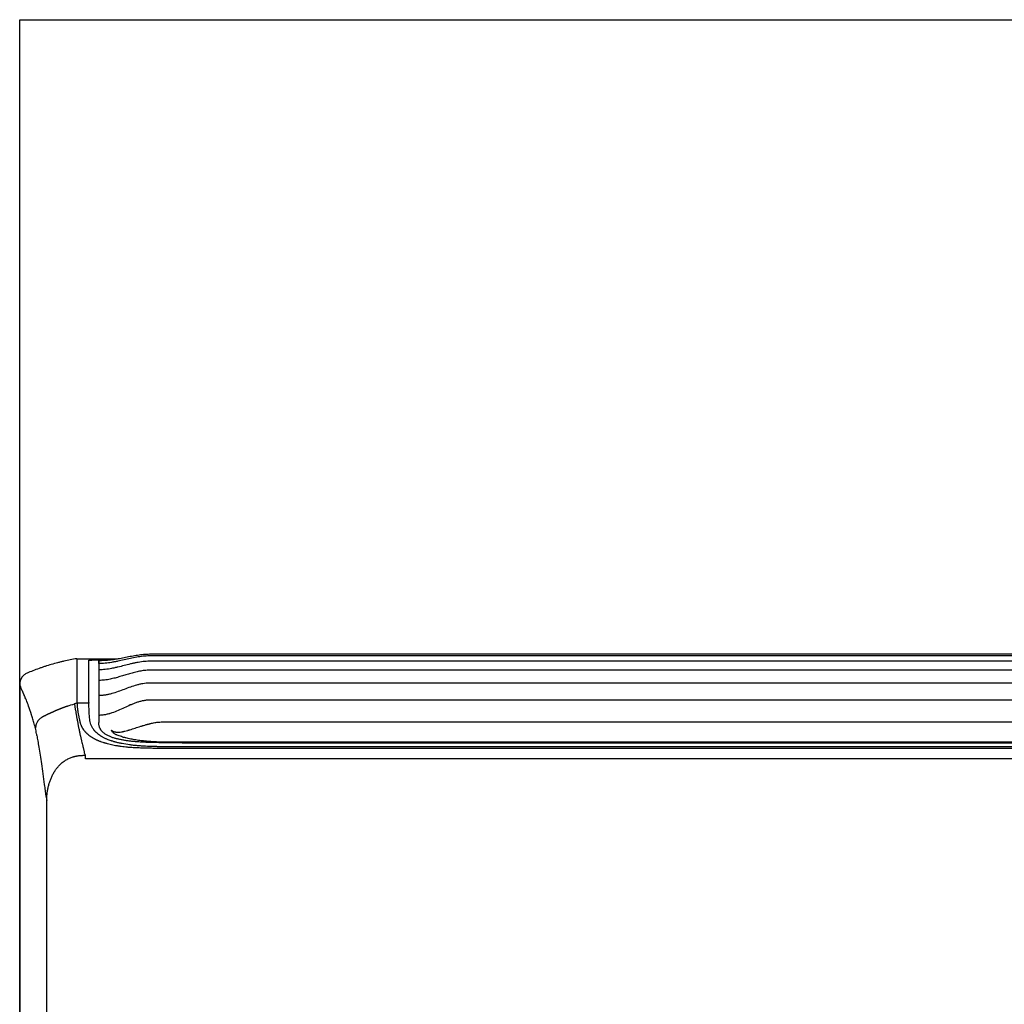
# Model space of a CAD drawing. Header units: inches. Extents: x 67073 to 287261, y -76160 to 48412.
# Tile 43 of 117: x 83776 to 83806, y -42229 to -42200. Entities that reach past the tile are written whole.
import ezdxf

# ---------------------------------------------------------------- set-up
doc = ezdxf.new("R2010")
doc.units = ezdxf.units.IN
doc.header["$MEASUREMENT"] = 0
doc.layers.add('DVM_INDOOR', color=7, linetype='Continuous')
doc.layers.add('DVM_USER', color=7, linetype='Continuous')

# ---------------------------------------------------------------- blocks, each defined once
blk = doc.blocks.new('RAC_ID_WM_AIRISE_WF_820x299x215_WF_F')
at = {"layer": 'DVM_INDOOR', "color": 0}
for p, q in [((-357.01, 0), (357.01, 0)), ((-386.68, -1.92), (-370.1, -1.92)), ((-386.68, -1.92), (-386.66, -20.02)), ((-377.73, -3.01), (-377.73, -27.95)), ((357.01, -0.8), (-357.06, -0.8)), ((357.01, -2.97), (-357.01, -2.97)), ((357.01, -6.63), (-357.01, -6.63)), ((357.01, -11.88), (-357.01, -11.88)), ((-381.86, -20.02), (-384.29, -20.02)), ((-381.86, -19.77), (-381.86, -20.06)), ((357.01, -18.82), (-357.01, -18.82)), ((-348.21, -27.72), (350.37, -27.72)), ((0, -36), (-353.63, -35.92)), ((353.22, -37.82), (-352.05, -37.82)), ((383.19, -42.79), (-383.2, -42.79)), ((-399.36, -57.89), (-398.99, -59.76))]:
    blk.add_line(p, q, dxfattribs=at)
for points, knots in [([(-386.68, -1.92), (-388.48, -2.21), (-390.23, -2.55), (-392.39, -3.04), (-392.83, -3.14), (-393.69, -3.35), (-394.12, -3.46), (-395.4, -3.79), (-396.25, -4.03), (-397.95, -4.53), (-398.79, -4.79), (-400.05, -5.19), (-400.46, -5.33), (-401.3, -5.62), (-401.71, -5.76), (-403.78, -6.51), (-405.4, -7.15), (-407.01, -7.83)], [0, 0, 0, 0, 0.25, 0.25, 0.3125, 0.3125, 0.375, 0.375, 0.5, 0.5, 0.625, 0.625, 0.6875, 0.6875, 0.75, 0.75, 1, 1, 1, 1]), ([(-381.86, -2.63), (-381.86, -2.62), (-381.84, -2.6), (-381.77, -2.58), (-381.72, -2.57), (-381.58, -2.54), (-381.5, -2.53), (-381.37, -2.51), (-381.33, -2.51), (-381.28, -2.5), (-381.25, -2.5), (-381.24, -2.5), (-381.16, -2.49), (-381.1, -2.49), (-380.89, -2.47), (-380.74, -2.46), (-380.4, -2.44), (-380.22, -2.43), (-379.92, -2.41), (-379.82, -2.41), (-379.66, -2.4), (-379.61, -2.4), (-379.49, -2.39), (-379.44, -2.39), (-379.15, -2.38), (-378.91, -2.37), (-378.41, -2.35), (-378.14, -2.35), (-377.59, -2.33), (-377.3, -2.33), (-376.93, -2.32), (-376.86, -2.32), (-376.74, -2.31), (-376.7, -2.31), (-376.63, -2.31), (-376.43, -2.31), (-376.24, -2.31), (-375.76, -2.3), (-375.44, -2.29), (-374.78, -2.29), (-374.45, -2.28), (-373.93, -2.28), (-373.76, -2.28), (-373.5, -2.27), (-373.41, -2.27), (-373.24, -2.27), (-373.15, -2.27), (-372.84, -2.27), (-372.63, -2.27), (-372.41, -2.27)], [0, 0, 0, 0, 0.068464, 0.068464, 0.136928, 0.136928, 0.205392, 0.205392, 0.222507, 0.231065, 0.231065, 0.239623, 0.239623, 0.273855, 0.273855, 0.342319, 0.342319, 0.410783, 0.410783, 0.445015, 0.445015, 0.462131, 0.462131, 0.479247, 0.479247, 0.547711, 0.547711, 0.616175, 0.616175, 0.684638, 0.684638, 0.701754, 0.701754, 0.710312, 0.710312, 0.71887, 0.753102, 0.753102, 0.821566, 0.821566, 0.89003, 0.89003, 0.924262, 0.924262, 0.941378, 0.941378, 0.958494, 0.958494, 1, 1, 1, 1]), ([(-381.86, -4.52), (-381.86, -4.31), (-381.86, -4.11), (-381.86, -3.74), (-381.86, -3.57), (-381.86, -3.26), (-381.86, -3.12), (-381.86, -2.86), (-381.86, -2.74), (-381.86, -2.63)], [0, 0, 0, 0, 0.25, 0.25, 0.5, 0.5, 0.75, 0.75, 1, 1, 1, 1]), ([(-357.06, -0.8), (-357.5, -0.8), (-357.94, -0.81), (-358.82, -0.86), (-359.25, -0.9), (-360.56, -1.03), (-361.42, -1.15), (-364, -1.59), (-365.7, -1.98), (-368.26, -2.56), (-369.11, -2.75), (-370.39, -3.03), (-370.81, -3.11), (-371.67, -3.28), (-372.1, -3.36), (-373.39, -3.58), (-374.25, -3.7), (-375.55, -3.83), (-375.98, -3.86), (-376.85, -3.91), (-377.29, -3.92), (-377.73, -3.92)], [0, 0, 0, 0, 0.0625, 0.0625, 0.125, 0.125, 0.25, 0.25, 0.5, 0.5, 0.625, 0.625, 0.6875, 0.6875, 0.75, 0.75, 0.875, 0.875, 0.9375, 0.9375, 1, 1, 1, 1]), ([(-377.73, -3.01), (-377.73, -3), (-377.73, -2.99), (-377.73, -2.97), (-377.73, -2.95), (-377.73, -2.93), (-377.73, -2.91), (-377.73, -2.89), (-377.73, -2.87), (-377.73, -2.86), (-377.73, -2.84), (-377.73, -2.83), (-377.73, -2.82), (-377.73, -2.81), (-377.73, -2.79), (-377.73, -2.77), (-377.73, -2.75), (-377.73, -2.74), (-377.73, -2.74), (-377.73, -2.73), (-377.73, -2.73), (-377.73, -2.73), (-377.73, -2.73), (-377.72, -2.72), (-377.72, -2.72), (-377.72, -2.72), (-377.71, -2.71), (-377.7, -2.71), (-377.67, -2.7), (-377.63, -2.69), (-377.57, -2.67), (-377.49, -2.66), (-377.43, -2.65), (-377.38, -2.65), (-377.35, -2.65), (-377.32, -2.64), (-377.29, -2.64), (-377.26, -2.64), (-377.23, -2.63), (-377.2, -2.63), (-377.17, -2.63), (-377.13, -2.63), (-377.1, -2.62), (-377.06, -2.62), (-377.02, -2.62), (-376.99, -2.61), (-376.95, -2.61), (-376.92, -2.61), (-376.91, -2.61)], [0, 0, 0, 0, 0.050243, 0.098523, 0.144839, 0.189192, 0.231581, 0.272006, 0.310468, 0.346966, 0.381501, 0.414072, 0.444679, 0.473322, 0.500002, 0.578216, 0.62501, 0.638641, 0.650008, 0.659383, 0.668758, 0.672184, 0.675772, 0.679523, 0.683436, 0.687512, 0.708306, 0.729133, 0.750012, 0.781269, 0.812473, 0.843692, 0.874994, 0.883321, 0.891643, 0.899963, 0.90828, 0.916597, 0.924914, 0.933234, 0.941556, 0.949883, 0.958215, 0.966553, 0.9749, 0.983256, 0.991622, 1, 1, 1, 1]), ([(-357.03, -2.97), (-357.47, -2.97), (-357.91, -2.99), (-358.79, -3.04), (-359.22, -3.08), (-360.53, -3.22), (-361.39, -3.36), (-362.68, -3.6), (-363.11, -3.69), (-363.75, -3.83), (-363.97, -3.88), (-364.4, -3.98), (-364.61, -4.03), (-365.68, -4.28), (-366.53, -4.5), (-368.23, -4.93), (-369.08, -5.15), (-370.15, -5.4), (-370.36, -5.45), (-370.79, -5.55), (-371, -5.6), (-371.65, -5.74), (-372.08, -5.83), (-373.37, -6.07), (-374.23, -6.21), (-375.53, -6.35), (-375.97, -6.39), (-376.63, -6.43), (-376.85, -6.44), (-377.18, -6.45), (-377.29, -6.45), (-377.51, -6.46), (-377.62, -6.46), (-377.73, -6.46)], [0, 0, 0, 0, 0.0625, 0.0625, 0.125, 0.125, 0.25, 0.25, 0.3125, 0.3125, 0.34375, 0.34375, 0.375, 0.375, 0.5, 0.5, 0.625, 0.625, 0.65625, 0.65625, 0.6875, 0.6875, 0.75, 0.75, 0.875, 0.875, 0.9375, 0.9375, 0.96875, 0.96875, 0.984375, 0.984375, 1, 1, 1, 1]), ([(-376.87, -2.61), (-376.86, -2.61), (-376.85, -2.61), (-376.83, -2.61), (-376.79, -2.6), (-376.72, -2.6), (-376.65, -2.6), (-376.61, -2.59)], [0, 0, 0, 0, 0.125, 0.125, 0.25, 0.5, 1, 1, 1, 1]), ([(-376.61, -2.59), (-376.19, -2.59), (-375.78, -2.58), (-375.16, -2.55), (-374.95, -2.54), (-374.54, -2.51), (-374.33, -2.5), (-373.3, -2.41), (-372.49, -2.31), (-370.85, -2.06), (-370.04, -1.92), (-368.42, -1.62), (-367.61, -1.46), (-365.99, -1.14), (-365.19, -0.98), (-363.56, -0.67), (-362.75, -0.53), (-361.12, -0.29), (-360.31, -0.19), (-359.08, -0.08), (-358.67, -0.05), (-357.84, -0.01), (-357.43, 0), (-357.01, 0)], [0, 0, 0, 0, 0.0625, 0.0625, 0.09375, 0.09375, 0.125, 0.125, 0.25, 0.25, 0.375, 0.375, 0.5, 0.5, 0.625, 0.625, 0.75, 0.75, 0.875, 0.875, 0.9375, 0.9375, 1, 1, 1, 1]), ([(-407.01, -7.83), (-407.23, -7.93), (-407.45, -8.04), (-407.85, -8.28), (-408.04, -8.42), (-408.27, -8.6), (-408.31, -8.64), (-408.4, -8.72), (-408.44, -8.76), (-408.57, -8.88), (-408.65, -8.96), (-408.89, -9.21), (-409.03, -9.38), (-409.16, -9.57)], [0, 0, 0, 0, 0.25, 0.25, 0.5, 0.5, 0.5625, 0.5625, 0.625, 0.625, 0.75, 0.75, 1, 1, 1, 1]), ([(-381.86, -19.77), (-381.86, -18.78), (-381.86, -17.35), (-381.86, -15.81), (-381.86, -15.18), (-381.86, -14.76), (-381.86, -14.55), (-381.86, -13.53), (-381.86, -12.38), (-381.86, -11.15), (-381.86, -10.65), (-381.86, -10.33), (-381.86, -10.16), (-381.86, -8.74), (-381.86, -7.65), (-381.86, -6.62), (-381.86, -6.51), (-381.86, -6.29), (-381.86, -5.98), (-381.86, -5.3), (-381.86, -4.81), (-381.86, -4.53)], [0, 0, 0, 0, 0.125, 0.1875, 0.21875, 0.21875, 0.25, 0.25, 0.375, 0.4375, 0.46875, 0.46875, 0.5, 0.5, 0.75, 0.75, 0.78125, 0.78125, 0.8125, 0.875, 1, 1, 1, 1]), ([(-357.01, -6.63), (-357.01, -6.63), (-357.02, -6.63), (-357.02, -6.63), (-357.03, -6.63), (-357.05, -6.63), (-357.09, -6.63), (-357.16, -6.63), (-357.32, -6.63), (-357.62, -6.63), (-357.88, -6.65), (-358.4, -6.68), (-358.75, -6.7), (-359.77, -6.81), (-360.45, -6.92), (-361.8, -7.18), (-362.48, -7.33), (-363.81, -7.66), (-364.48, -7.85), (-365.48, -8.14), (-365.81, -8.24), (-366.47, -8.44), (-366.8, -8.54), (-367.79, -8.84), (-368.45, -9.04), (-369.78, -9.43), (-370.45, -9.62), (-371.79, -9.97), (-372.46, -10.13), (-373.14, -10.27)], [0, 0, 0, 0, 0.000488, 0.000488, 0.000977, 0.001953, 0.003906, 0.007812, 0.015625, 0.03125, 0.0625, 0.0625, 0.125, 0.125, 0.25, 0.25, 0.375, 0.375, 0.5, 0.5, 0.5625, 0.5625, 0.625, 0.625, 0.75, 0.75, 0.875, 0.875, 1, 1, 1, 1]), ([(-409.15, -9.57), (-409.16, -9.58), (-409.17, -9.59), (-409.19, -9.62), (-409.21, -9.65), (-409.23, -9.68), (-409.24, -9.7), (-409.26, -9.73), (-409.28, -9.76), (-409.29, -9.79), (-409.31, -9.81), (-409.33, -9.84), (-409.34, -9.87), (-409.36, -9.9), (-409.38, -9.93), (-409.39, -9.96), (-409.41, -9.99), (-409.42, -10.02), (-409.44, -10.05), (-409.45, -10.08), (-409.47, -10.1), (-409.48, -10.13), (-409.5, -10.16), (-409.51, -10.2), (-409.53, -10.23), (-409.54, -10.26), (-409.55, -10.29), (-409.57, -10.32), (-409.58, -10.35), (-409.6, -10.38), (-409.61, -10.41), (-409.62, -10.44), (-409.63, -10.47), (-409.65, -10.5), (-409.66, -10.54), (-409.67, -10.57), (-409.68, -10.6), (-409.7, -10.63), (-409.71, -10.67), (-409.72, -10.7), (-409.73, -10.73), (-409.74, -10.76), (-409.75, -10.8), (-409.76, -10.83), (-409.77, -10.86), (-409.78, -10.89), (-409.79, -10.93), (-409.8, -10.96), (-409.81, -11), (-409.82, -11.03), (-409.83, -11.06), (-409.84, -11.1), (-409.85, -11.13), (-409.86, -11.17), (-409.87, -11.2), (-409.87, -11.23), (-409.88, -11.27), (-409.89, -11.3), (-409.9, -11.34), (-409.9, -11.37), (-409.91, -11.41), (-409.92, -11.44), (-409.92, -11.48), (-409.93, -11.51), (-409.94, -11.55), (-409.94, -11.58), (-409.95, -11.62), (-409.95, -11.66), (-409.96, -11.69), (-409.96, -11.73), (-409.97, -11.76), (-409.97, -11.8), (-409.97, -11.84), (-409.98, -11.87), (-409.98, -11.91), (-409.98, -11.94), (-409.99, -11.98), (-409.99, -12.02), (-409.99, -12.05), (-409.99, -12.09), (-410, -12.13), (-410, -12.16), (-410, -12.2), (-410, -12.24), (-410, -12.27), (-410, -12.31), (-410, -12.34), (-410, -12.35)], [0, 0, 0, 0, 0.010934, 0.021887, 0.032861, 0.043854, 0.054867, 0.065899, 0.076952, 0.088024, 0.099116, 0.110228, 0.12136, 0.132511, 0.143682, 0.154873, 0.166084, 0.177315, 0.188565, 0.199835, 0.211125, 0.222435, 0.233764, 0.245114, 0.256483, 0.267872, 0.27928, 0.290709, 0.302157, 0.313625, 0.325113, 0.33662, 0.348148, 0.359695, 0.371262, 0.382848, 0.394455, 0.406081, 0.417727, 0.429393, 0.441079, 0.452784, 0.464509, 0.476254, 0.488019, 0.499803, 0.511608, 0.523432, 0.535276, 0.547139, 0.559023, 0.570926, 0.582849, 0.594792, 0.606754, 0.618737, 0.630739, 0.642761, 0.654803, 0.666864, 0.678945, 0.691046, 0.703167, 0.715308, 0.727468, 0.739648, 0.751848, 0.764068, 0.776307, 0.788567, 0.800846, 0.813145, 0.825463, 0.837802, 0.85016, 0.862538, 0.874935, 0.887353, 0.89979, 0.912247, 0.924724, 0.93722, 0.949737, 0.962273, 0.974829, 0.987405, 1, 1, 1, 1]), ([(-357.01, -11.88), (-357.47, -11.88), (-357.92, -11.9), (-358.82, -11.98), (-359.26, -12.04), (-360.14, -12.18), (-360.58, -12.27), (-361.45, -12.46), (-361.88, -12.57), (-363.16, -12.93), (-364.01, -13.21), (-365.69, -13.8), (-366.52, -14.12), (-368.2, -14.75), (-369.03, -15.06), (-370.72, -15.65), (-371.57, -15.93), (-372.85, -16.29), (-373.28, -16.4), (-374.15, -16.59), (-374.59, -16.68), (-375.26, -16.79), (-375.48, -16.82), (-375.81, -16.86), (-375.93, -16.87), (-376.15, -16.9), (-376.26, -16.91), (-376.6, -16.94), (-376.82, -16.95), (-377.16, -16.97), (-377.27, -16.97), (-377.5, -16.98), (-377.61, -16.98), (-377.73, -16.98)], [0, 0, 0, 0, 0.0625, 0.0625, 0.125, 0.125, 0.1875, 0.1875, 0.25, 0.25, 0.375, 0.375, 0.5, 0.5, 0.625, 0.625, 0.75, 0.75, 0.8125, 0.8125, 0.875, 0.875, 0.90625, 0.90625, 0.921875, 0.921875, 0.9375, 0.9375, 0.96875, 0.96875, 0.984375, 0.984375, 1, 1, 1, 1]), ([(-373.14, -10.27), (-373.87, -10.42), (-374.62, -10.55), (-375.74, -10.68), (-376.11, -10.72), (-376.86, -10.77), (-377.24, -10.78), (-377.62, -10.79)], [0, 0, 0, 0, 0.5, 0.5, 0.75, 0.75, 1, 1, 1, 1]), ([(-403.54, -30.31), (-403.63, -29.99), (-403.65, -29.9), (-403.7, -29.72), (-403.78, -29.45), (-403.96, -28.83), (-404.11, -28.32), (-404.4, -27.32), (-404.69, -26.36), (-404.97, -25.47), (-405.11, -25.03), (-405.16, -24.89), (-405.25, -24.6), (-405.29, -24.46), (-405.52, -23.77), (-405.69, -23.25), (-406.21, -21.74), (-406.53, -20.84), (-407.14, -19.22), (-407.43, -18.5), (-407.77, -17.68), (-407.83, -17.52), (-407.96, -17.22), (-408.02, -17.07), (-408.21, -16.63), (-408.33, -16.35), (-408.5, -15.96), (-408.56, -15.83), (-408.67, -15.58), (-408.72, -15.46), (-408.88, -15.1), (-408.98, -14.88), (-409.18, -14.44), (-409.27, -14.23), (-409.44, -13.83), (-409.52, -13.63), (-409.75, -13.06), (-409.89, -12.7), (-410, -12.35)], [0, 0, 0, 0, 0.007812, 0.007812, 0.015625, 0.03125, 0.0625, 0.0625, 0.125, 0.15625, 0.15625, 0.171875, 0.171875, 0.1875, 0.1875, 0.25, 0.25, 0.375, 0.375, 0.5, 0.5, 0.53125, 0.53125, 0.5625, 0.5625, 0.625, 0.625, 0.65625, 0.65625, 0.6875, 0.6875, 0.75, 0.75, 0.8125, 0.8125, 0.875, 0.875, 1, 1, 1, 1]), ([(-386.66, -20.02), (-386.63, -20.33), (-386.61, -20.63), (-386.57, -21.1), (-386.56, -21.26), (-386.53, -21.57), (-386.51, -21.73), (-386.47, -22.05), (-386.45, -22.21), (-386.41, -22.54), (-386.39, -22.7), (-386.34, -23.03), (-386.32, -23.19), (-386.27, -23.52), (-386.25, -23.69), (-386.19, -24.03), (-386.16, -24.19), (-386.1, -24.53), (-386.07, -24.7), (-386.01, -25.05), (-385.97, -25.22), (-385.9, -25.57), (-385.87, -25.74), (-385.79, -26.1), (-385.76, -26.27), (-385.68, -26.63), (-385.64, -26.81), (-385.57, -27.08), (-385.53, -27.26), (-385.47, -27.53), (-385.4, -27.8), (-385.36, -27.98), (-385.33, -28.08)], [0, 0, 0, 0, 0.125, 0.125, 0.1875, 0.1875, 0.25, 0.25, 0.3125, 0.3125, 0.375, 0.375, 0.4375, 0.4375, 0.5, 0.5, 0.5625, 0.5625, 0.625, 0.625, 0.6875, 0.6875, 0.75, 0.75, 0.8125, 0.8125, 0.875, 0.875, 0.90625, 0.9375, 0.96875, 1, 1, 1, 1]), ([(-357.01, -18.82), (-357.01, -18.82), (-357.02, -18.82), (-357.02, -18.82), (-357.02, -18.82), (-357.04, -18.82), (-357.06, -18.82), (-357.11, -18.82), (-357.21, -18.83), (-357.41, -18.83), (-357.58, -18.84), (-357.93, -18.86), (-358.15, -18.87), (-358.83, -18.95), (-359.27, -19.02), (-360.16, -19.19), (-360.6, -19.3), (-361.47, -19.53), (-361.9, -19.67), (-362.55, -19.89), (-362.76, -19.96), (-363.19, -20.12), (-363.83, -20.37), (-364.46, -20.63), (-365.71, -21.17), (-366.53, -21.55), (-368.19, -22.32), (-369.01, -22.7), (-370.68, -23.42), (-371.53, -23.76), (-372.61, -24.12), (-372.82, -24.19), (-373.15, -24.29), (-373.26, -24.33), (-373.48, -24.39), (-374.02, -24.54), (-374.58, -24.67), (-375.47, -24.85), (-375.91, -24.92), (-376.59, -24.99), (-376.81, -25.01), (-377.27, -25.03), (-377.5, -25.04), (-377.73, -25.04)], [0, 0, 0, 0, 0.000244, 0.000244, 0.000488, 0.000977, 0.001953, 0.003906, 0.007812, 0.015625, 0.03125, 0.03125, 0.0625, 0.0625, 0.125, 0.125, 0.1875, 0.1875, 0.25, 0.25, 0.28125, 0.28125, 0.3125, 0.375, 0.375, 0.5, 0.5, 0.625, 0.625, 0.75, 0.75, 0.78125, 0.78125, 0.796875, 0.796875, 0.8125, 0.875, 0.875, 0.9375, 0.9375, 0.96875, 0.96875, 1, 1, 1, 1]), ([(-390.51, -21.27), (-390.6, -21.31), (-390.78, -21.37), (-391.05, -21.47), (-391.32, -21.57), (-391.59, -21.67), (-391.86, -21.77), (-392.13, -21.87), (-392.4, -21.97), (-392.67, -22.08), (-392.94, -22.18), (-393.21, -22.29), (-393.48, -22.4), (-393.74, -22.5), (-394.01, -22.61), (-394.28, -22.72), (-394.55, -22.83), (-394.81, -22.94), (-395.08, -23.06), (-395.34, -23.17), (-395.61, -23.28), (-395.87, -23.4), (-396.14, -23.52), (-396.4, -23.63), (-396.66, -23.75), (-396.93, -23.87), (-397.19, -23.99), (-397.45, -24.11), (-397.71, -24.24), (-397.97, -24.36), (-398.23, -24.48), (-398.49, -24.61), (-398.75, -24.74), (-399.01, -24.86), (-399.27, -24.99), (-399.53, -25.12), (-399.72, -25.22), (-399.85, -25.29), (-399.91, -25.32), (-399.98, -25.36), (-400.04, -25.39), (-400.11, -25.42), (-400.17, -25.45), (-400.23, -25.49), (-400.29, -25.52), (-400.35, -25.55), (-400.41, -25.58), (-400.47, -25.61), (-400.52, -25.64), (-400.56, -25.66), (-400.59, -25.67), (-400.61, -25.69), (-400.64, -25.7), (-400.67, -25.72), (-400.7, -25.73), (-400.74, -25.75), (-400.77, -25.77), (-400.8, -25.79), (-400.83, -25.8), (-400.87, -25.82), (-400.9, -25.84), (-400.95, -25.87), (-401, -25.9), (-401.06, -25.93), (-401.12, -25.97), (-401.19, -26.01), (-401.35, -26.12), (-401.59, -26.28), (-401.86, -26.51), (-402.07, -26.72), (-402.23, -26.9), (-402.35, -27.03), (-402.43, -27.13), (-402.53, -27.25), (-402.68, -27.46), (-402.9, -27.82), (-403.16, -28.34), (-403.31, -28.78), (-403.39, -29.08), (-403.41, -29.17), (-403.43, -29.25), (-403.45, -29.33), (-403.46, -29.41), (-403.47, -29.49), (-403.48, -29.56), (-403.5, -29.64), (-403.5, -29.7), (-403.51, -29.77), (-403.52, -29.83), (-403.52, -29.9), (-403.53, -29.95), (-403.53, -30.01), (-403.53, -30.06), (-403.54, -30.11), (-403.54, -30.16), (-403.54, -30.2), (-403.54, -30.24), (-403.54, -30.28), (-403.54, -30.3), (-403.54, -30.31)], [0, 0, 0, 0, 0.017159, 0.034318, 0.051478, 0.068638, 0.085798, 0.102958, 0.120119, 0.13728, 0.154441, 0.171602, 0.188764, 0.205925, 0.223087, 0.240249, 0.257411, 0.274573, 0.291736, 0.308899, 0.326062, 0.343225, 0.360388, 0.377551, 0.394715, 0.411878, 0.429042, 0.446205, 0.463369, 0.480533, 0.497697, 0.51486, 0.532024, 0.549187, 0.56635, 0.583512, 0.600674, 0.605117, 0.609511, 0.613855, 0.618149, 0.622394, 0.626589, 0.630735, 0.634831, 0.638878, 0.642875, 0.646823, 0.650721, 0.652586, 0.654491, 0.656437, 0.658423, 0.660449, 0.662515, 0.664622, 0.666769, 0.668957, 0.671185, 0.673454, 0.675763, 0.679015, 0.68264, 0.686639, 0.691011, 0.695758, 0.700879, 0.725492, 0.746655, 0.764356, 0.778595, 0.789371, 0.796685, 0.800538, 0.817103, 0.842585, 0.876974, 0.920257, 0.925767, 0.931106, 0.936273, 0.941269, 0.946093, 0.950746, 0.955228, 0.959539, 0.963679, 0.967647, 0.971445, 0.975071, 0.978526, 0.981809, 0.984922, 0.987863, 0.990633, 0.993231, 0.995659, 0.997915, 1, 1, 1, 1]), ([(-387.67, -20.32), (-387.64, -20.57), (-387.6, -20.81), (-387.53, -21.31), (-387.49, -21.56), (-387.45, -21.81)], [0, 0, 0, 0, 0.5, 0.5, 1, 1, 1, 1]), ([(-387.45, -21.81), (-387.42, -22), (-387.39, -22.2), (-387.33, -22.58), (-387.29, -22.78), (-387.2, -23.36), (-387.13, -23.76), (-387.02, -24.37), (-386.99, -24.58), (-386.91, -24.99), (-386.88, -25.2), (-386.8, -25.62), (-386.76, -25.83), (-386.68, -26.26), (-386.64, -26.47), (-386.56, -26.91), (-386.52, -27.13), (-386.44, -27.57), (-386.39, -27.79), (-386.31, -28.24), (-386.26, -28.46), (-386.2, -28.8), (-386.17, -28.92), (-386.13, -29.15), (-386.11, -29.27), (-386.04, -29.62), (-385.99, -29.86), (-385.9, -30.33), (-385.85, -30.57), (-385.78, -30.94), (-385.75, -31.06), (-385.71, -31.3), (-385.68, -31.42), (-385.61, -31.79), (-385.56, -32.04), (-385.51, -32.29)], [0, 0, 0, 0, 0.0625, 0.0625, 0.125, 0.125, 0.25, 0.25, 0.3125, 0.3125, 0.375, 0.375, 0.4375, 0.4375, 0.5, 0.5, 0.5625, 0.5625, 0.625, 0.625, 0.6875, 0.6875, 0.71875, 0.71875, 0.75, 0.75, 0.8125, 0.8125, 0.875, 0.875, 0.90625, 0.90625, 0.9375, 0.9375, 1, 1, 1, 1]), ([(-385.33, -28.08), (-385.3, -28.21), (-385.26, -28.35), (-385.17, -28.62), (-385.08, -28.9), (-384.96, -29.17), (-384.87, -29.38), (-384.84, -29.45), (-384.77, -29.59), (-384.73, -29.66), (-384.66, -29.8), (-384.63, -29.87), (-384.55, -30.01), (-384.51, -30.08), (-384.43, -30.22), (-384.39, -30.29), (-384.3, -30.42), (-384.26, -30.49), (-384.03, -30.84), (-383.81, -31.12), (-383.46, -31.53), (-383.34, -31.67), (-383.15, -31.87), (-383.08, -31.94), (-382.95, -32.08), (-382.88, -32.15), (-382.74, -32.29), (-382.67, -32.35), (-382.52, -32.49), (-382.45, -32.56), (-382.29, -32.69), (-382.21, -32.76), (-382.05, -32.9), (-381.97, -32.96), (-381.8, -33.1), (-381.71, -33.17), (-381.53, -33.3), (-381.44, -33.37), (-381.25, -33.5), (-381.16, -33.57), (-380.96, -33.7), (-380.86, -33.77), (-380.66, -33.9), (-380.56, -33.96), (-380.4, -34.06), (-380.34, -34.09), (-380.23, -34.16), (-380.18, -34.19), (-380.01, -34.29), (-379.9, -34.35), (-379.66, -34.48), (-379.55, -34.55), (-379.18, -34.73), (-378.94, -34.86), (-378.55, -35.04), (-378.42, -35.1), (-378.15, -35.21), (-378.01, -35.27), (-377.74, -35.39), (-377.6, -35.44), (-377.31, -35.56), (-377.17, -35.61), (-376.73, -35.78), (-376.42, -35.88), (-375.95, -36.04), (-375.79, -36.09), (-375.55, -36.17), (-375.47, -36.19), (-375.3, -36.24), (-375.22, -36.26), (-374.97, -36.34), (-374.8, -36.39), (-374.47, -36.48), (-374.3, -36.52), (-373.78, -36.66), (-373.43, -36.75), (-372.72, -36.91), (-372.36, -36.99), (-371.62, -37.14), (-371.25, -37.21), (-370.68, -37.31), (-370.49, -37.34), (-370.11, -37.41), (-369.72, -37.47), (-369.33, -37.53), (-369.04, -37.57), (-368.94, -37.59), (-368.74, -37.62), (-368.64, -37.63), (-368.15, -37.7), (-367.75, -37.75), (-366.95, -37.84), (-366.55, -37.89), (-365.94, -37.95), (-365.74, -37.96), (-365.33, -38), (-365.12, -38.02), (-364.51, -38.06), (-364.1, -38.09), (-363.27, -38.14), (-362.85, -38.16), (-362.43, -38.18)], [0, 0, 0, 0, 0.03125, 0.03125, 0.0625, 0.09375, 0.09375, 0.109375, 0.109375, 0.125, 0.125, 0.140625, 0.140625, 0.15625, 0.15625, 0.171875, 0.171875, 0.1875, 0.1875, 0.25, 0.25, 0.28125, 0.28125, 0.296875, 0.296875, 0.3125, 0.3125, 0.328125, 0.328125, 0.34375, 0.34375, 0.359375, 0.359375, 0.375, 0.375, 0.390625, 0.390625, 0.40625, 0.40625, 0.421875, 0.421875, 0.4375, 0.4375, 0.453125, 0.453125, 0.460938, 0.460938, 0.46875, 0.46875, 0.484375, 0.484375, 0.5, 0.5, 0.53125, 0.53125, 0.546875, 0.546875, 0.5625, 0.5625, 0.578125, 0.578125, 0.59375, 0.59375, 0.625, 0.625, 0.640625, 0.640625, 0.648438, 0.648438, 0.65625, 0.65625, 0.671875, 0.671875, 0.6875, 0.6875, 0.71875, 0.71875, 0.75, 0.75, 0.78125, 0.78125, 0.796875, 0.796875, 0.8125, 0.828125, 0.828125, 0.835938, 0.835938, 0.84375, 0.84375, 0.875, 0.875, 0.90625, 0.90625, 0.921875, 0.921875, 0.9375, 0.9375, 0.96875, 0.96875, 1, 1, 1, 1]), ([(-372.65, -35.43), (-372.96, -35.33), (-373.27, -35.22), (-373.94, -34.97), (-374.31, -34.82), (-374.84, -34.59), (-375.19, -34.43), (-375.52, -34.27), (-375.84, -34.1), (-376, -34.02), (-376.3, -33.85), (-376.45, -33.77), (-376.63, -33.66), (-376.67, -33.64), (-376.74, -33.59), (-376.85, -33.53), (-377.09, -33.38), (-377.29, -33.24), (-377.67, -32.98), (-377.91, -32.8), (-378.35, -32.44), (-378.56, -32.26), (-378.85, -31.98), (-378.94, -31.89), (-379.12, -31.71), (-379.29, -31.52), (-379.49, -31.29), (-379.6, -31.15), (-379.67, -31.06), (-379.71, -31.01), (-380.03, -30.59), (-380.26, -30.22), (-380.56, -29.67), (-380.65, -29.49), (-380.81, -29.12), (-380.88, -28.94), (-381.08, -28.4), (-381.19, -28.04), (-381.31, -27.5), (-381.34, -27.32), (-381.4, -26.97), (-381.43, -26.79), (-381.5, -26.26), (-381.53, -25.92), (-381.55, -25.57)], [0, 0, 0, 0, 0.040358, 0.040358, 0.093672, 0.093672, 0.120328, 0.146985, 0.146985, 0.173642, 0.173642, 0.200299, 0.200299, 0.206963, 0.206963, 0.213627, 0.226955, 0.253612, 0.253612, 0.306925, 0.306925, 0.360239, 0.360239, 0.386896, 0.386896, 0.413552, 0.440209, 0.453537, 0.453537, 0.466866, 0.466866, 0.573493, 0.573493, 0.626806, 0.626806, 0.680119, 0.680119, 0.786746, 0.786746, 0.84006, 0.84006, 0.893373, 0.893373, 1, 1, 1, 1]), ([(-343.72, -36.18), (-344.62, -36.18), (-346.14, -36.18), (-348.05, -36.18), (-349.2, -36.18), (-349.88, -36.18), (-350.32, -36.18), (-350.74, -36.18), (-351.08, -36.18), (-351.38, -36.18), (-351.64, -36.18), (-351.91, -36.18), (-352.17, -36.18), (-352.42, -36.18), (-352.66, -36.18), (-352.89, -36.18), (-353.11, -36.18), (-353.32, -36.18), (-353.53, -36.17), (-353.75, -36.17), (-353.97, -36.17), (-354.2, -36.17), (-354.61, -36.16), (-355.19, -36.15), (-356.14, -36.13), (-357.24, -36.1), (-358.5, -36.06), (-359.71, -36), (-360.88, -35.93), (-362.15, -35.84), (-363.52, -35.72), (-365, -35.56), (-366.43, -35.38), (-367.84, -35.15), (-369.19, -34.89), (-370.27, -34.64), (-371.08, -34.42), (-371.67, -34.24), (-372.23, -34.05), (-372.82, -33.84), (-373.43, -33.58), (-374.04, -33.29), (-374.59, -32.99), (-375.09, -32.68), (-375.55, -32.35), (-375.92, -32.04), (-376.23, -31.75), (-376.49, -31.47), (-376.72, -31.19), (-376.93, -30.9), (-377.11, -30.6), (-377.27, -30.29), (-377.43, -29.91), (-377.58, -29.47), (-377.66, -29.04), (-377.7, -28.7), (-377.72, -28.5), (-377.72, -28.33), (-377.73, -28.23), (-377.73, -28.15), (-377.73, -28.06), (-377.73, -27.99), (-377.73, -27.95)], [0, 0, 0, 0, 0.054634, 0.09368, 0.117139, 0.12501, 0.135328, 0.143977, 0.150955, 0.156263, 0.161981, 0.167496, 0.172806, 0.177913, 0.182816, 0.187515, 0.191786, 0.196121, 0.200521, 0.204985, 0.209515, 0.214109, 0.218768, 0.234641, 0.250021, 0.276705, 0.302529, 0.32751, 0.351669, 0.375027, 0.406982, 0.437525, 0.469414, 0.50002, 0.531872, 0.562505, 0.578311, 0.593969, 0.609519, 0.625002, 0.645762, 0.666664, 0.686893, 0.707473, 0.728481, 0.74999, 0.766484, 0.783395, 0.800746, 0.818561, 0.836861, 0.855667, 0.874995, 0.905597, 0.937494, 0.953076, 0.968747, 0.976023, 0.984374, 0.986873, 0.992082, 1, 1, 1, 1]), ([(-357.17, -28.49), (-357.02, -28.45), (-356.87, -28.41), (-356.58, -28.34), (-356.43, -28.3), (-355.98, -28.2), (-355.68, -28.14), (-354.77, -27.98), (-354.16, -27.89), (-353.54, -27.83)], [0, 0, 0, 0, 0.125, 0.125, 0.25, 0.25, 0.5, 0.5, 1, 1, 1, 1]), ([(-353.54, -27.83), (-353.11, -27.79), (-352.68, -27.76), (-352.02, -27.73), (-351.69, -27.72), (-351.37, -27.72), (-351.15, -27.71), (-351.04, -27.71), (-350.93, -27.72)], [0, 0, 0, 0, 0.5, 0.5, 0.75, 0.875, 0.875, 1, 1, 1, 1]), ([(-350.93, -27.72), (-350.84, -27.72), (-350.74, -27.72), (-350.56, -27.72), (-350.46, -27.72), (-350.37, -27.72)], [0, 0, 0, 0, 0.5, 0.5, 1, 1, 1, 1]), ([(-350.37, -27.72), (-350.33, -27.72), (-350.29, -27.72), (-350.25, -27.72), (-350.25, -27.72), (-350.25, -27.72)], [0, 0, 0, 0, 0.999496, 0.999496, 1, 1, 1, 1]), ([(-350.25, -27.72), (-350.08, -27.72), (-349.91, -27.72), (-349.57, -27.72), (-349.4, -27.72), (-348.89, -27.72), (-348.55, -27.72), (-348.21, -27.72)], [0, 0, 0, 0, 0.25, 0.25, 0.5, 0.5, 1, 1, 1, 1]), ([(-403.01, -33.19), (-403.04, -32.98), (-403.23, -31.97), (-403.4, -31.03), (-403.54, -30.31)], [0, 0, 0, 0, 0.211741, 1, 1, 1, 1]), ([(-370.17, -33.14), (-370.35, -33.07), (-370.51, -33), (-370.82, -32.85), (-370.97, -32.77), (-371.24, -32.62), (-371.36, -32.54), (-371.54, -32.41), (-371.59, -32.37), (-371.67, -32.31), (-371.7, -32.29), (-371.75, -32.25), (-371.87, -32.14), (-371.98, -32.03), (-372.09, -31.9), (-372.13, -31.86), (-372.18, -31.79), (-372.19, -31.77), (-372.23, -31.72), (-372.24, -31.7), (-372.31, -31.59), (-372.36, -31.5), (-372.43, -31.37), (-372.45, -31.32), (-372.47, -31.27), (-372.47, -31.26), (-372.48, -31.23), (-372.49, -31.22), (-372.49, -31.21), (-372.5, -31.2), (-372.5, -31.19), (-372.5, -31.18), (-372.51, -31.17), (-372.51, -31.17), (-372.52, -31.16), (-372.52, -31.15), (-372.53, -31.14)], [0, 0, 0, 0, 0.125, 0.125, 0.25, 0.25, 0.375, 0.375, 0.4375, 0.4375, 0.46875, 0.46875, 0.5, 0.625, 0.625, 0.6875, 0.6875, 0.71875, 0.71875, 0.75, 0.75, 0.875, 0.875, 0.9375, 0.9375, 0.953125, 0.953125, 0.96875, 0.96875, 0.976563, 0.976563, 0.984375, 0.984375, 0.992188, 0.992188, 1, 1, 1, 1]), ([(-372.51, -31.14), (-372.51, -31.14), (-372.51, -31.14), (-372.51, -31.15), (-372.5, -31.15), (-372.5, -31.16), (-372.49, -31.16), (-372.47, -31.17), (-372.44, -31.2), (-372.37, -31.25), (-372.22, -31.36), (-372.08, -31.44), (-371.89, -31.54), (-371.79, -31.58), (-371.59, -31.66), (-371.48, -31.7), (-371.26, -31.76), (-371.14, -31.79), (-370.96, -31.82), (-370.9, -31.83), (-370.81, -31.85), (-370.78, -31.85), (-370.72, -31.86), (-370.68, -31.86), (-370.4, -31.89), (-370.13, -31.9), (-369.58, -31.89), (-369.29, -31.87), (-368.69, -31.8), (-368.38, -31.75), (-367.98, -31.68), (-367.9, -31.66), (-367.74, -31.63), (-367.49, -31.58), (-367.25, -31.52), (-366.75, -31.4), (-366.41, -31.31), (-365.98, -31.19), (-365.89, -31.17), (-365.72, -31.12), (-365.46, -31.04), (-365.19, -30.96), (-364.67, -30.8), (-364.31, -30.69), (-363.59, -30.47), (-363.23, -30.35), (-362.5, -30.11), (-362.14, -29.99), (-361.39, -29.75), (-361.02, -29.63), (-360.45, -29.45), (-360.26, -29.39), (-359.98, -29.3), (-359.88, -29.27), (-359.69, -29.21), (-359.6, -29.19), (-359.12, -29.04), (-358.73, -28.92), (-358.25, -28.78), (-358.15, -28.75), (-357.95, -28.7), (-357.86, -28.67), (-357.56, -28.59), (-357.37, -28.54), (-357.17, -28.49)], [0, 0, 0, 0, 0.000488, 0.000488, 0.000977, 0.001953, 0.003906, 0.003906, 0.007813, 0.015625, 0.03125, 0.0625, 0.0625, 0.09375, 0.09375, 0.125, 0.125, 0.15625, 0.15625, 0.171875, 0.171875, 0.179688, 0.179688, 0.1875, 0.1875, 0.25, 0.25, 0.3125, 0.3125, 0.375, 0.375, 0.390625, 0.390625, 0.40625, 0.4375, 0.4375, 0.5, 0.5, 0.515625, 0.515625, 0.53125, 0.5625, 0.5625, 0.625, 0.625, 0.6875, 0.6875, 0.75, 0.75, 0.8125, 0.8125, 0.84375, 0.84375, 0.859375, 0.859375, 0.875, 0.875, 0.9375, 0.9375, 0.953125, 0.953125, 0.96875, 0.96875, 1, 1, 1, 1]), ([(-403.01, -33.2), (-402.88, -33.92), (-402.74, -34.68), (-402.47, -36.26), (-402.33, -37.09), (-402.19, -37.96)], [0, 0, 0, 0, 0.5, 0.5, 1, 1, 1, 1]), ([(-385.51, -32.29), (-385.47, -32.44), (-385.44, -32.6), (-385.36, -32.9), (-385.33, -33.06), (-385.25, -33.36), (-385.22, -33.52), (-385.14, -33.83), (-385.11, -33.99), (-385.03, -34.31), (-384.99, -34.46), (-384.92, -34.78), (-384.88, -34.94), (-384.76, -35.42), (-384.69, -35.74), (-384.53, -36.39), (-384.45, -36.72), (-384.33, -37.22), (-384.25, -37.56), (-384.17, -37.9), (-384.09, -38.25), (-384.05, -38.42), (-383.96, -38.77), (-383.92, -38.95), (-383.84, -39.3), (-383.8, -39.48), (-383.74, -39.75), (-383.72, -39.84), (-383.67, -40.02), (-383.65, -40.1), (-383.63, -40.19)], [0, 0, 0, 0, 0.0625, 0.0625, 0.125, 0.125, 0.1875, 0.1875, 0.25, 0.25, 0.3125, 0.3125, 0.375, 0.375, 0.5, 0.5, 0.625, 0.625, 0.6875, 0.75, 0.75, 0.8125, 0.8125, 0.875, 0.875, 0.9375, 0.9375, 0.96875, 0.96875, 1, 1, 1, 1]), ([(-355.28, -37.79), (-355.32, -37.79), (-355.35, -37.79), (-356.49, -37.76), (-357.59, -37.72), (-359.23, -37.63), (-359.78, -37.6), (-360.86, -37.52), (-361.4, -37.48), (-362.48, -37.38), (-363.02, -37.33), (-363.82, -37.24), (-364.08, -37.21), (-364.48, -37.16), (-364.61, -37.14), (-364.88, -37.11), (-365.01, -37.09), (-366.2, -36.93), (-367.22, -36.77), (-368.69, -36.48), (-369.18, -36.38), (-369.89, -36.21), (-370.12, -36.16), (-370.58, -36.04), (-370.81, -35.98), (-371.15, -35.89), (-371.26, -35.86), (-371.49, -35.79), (-371.82, -35.7), (-372.24, -35.57), (-372.55, -35.47), (-372.65, -35.43)], [0, 0, 0, 0, 0.005176, 0.005176, 0.182144, 0.182144, 0.270628, 0.270628, 0.359112, 0.359112, 0.447596, 0.447596, 0.491837, 0.491837, 0.513958, 0.513958, 0.536079, 0.536079, 0.713047, 0.713047, 0.801531, 0.801531, 0.845773, 0.845773, 0.890015, 0.890015, 0.912136, 0.912136, 0.934257, 0.978498, 1, 1, 1, 1]), ([(-353.63, -35.92), (-354.4, -35.89), (-355.17, -35.85), (-356.7, -35.75), (-357.47, -35.7), (-358.6, -35.59), (-358.97, -35.55), (-359.44, -35.5), (-359.53, -35.49), (-359.72, -35.47), (-359.81, -35.46), (-360.09, -35.43), (-360.28, -35.41), (-361.2, -35.29), (-361.92, -35.19), (-363.33, -34.96), (-364.02, -34.84), (-365.37, -34.56), (-366.02, -34.42), (-366.82, -34.21), (-366.98, -34.17), (-367.29, -34.09), (-367.45, -34.05), (-367.91, -33.92), (-368.21, -33.82), (-368.8, -33.64), (-369.08, -33.54), (-369.64, -33.35), (-369.91, -33.25), (-370.17, -33.14)], [0, 0, 0, 0, 0.125, 0.125, 0.25, 0.25, 0.3125, 0.3125, 0.328125, 0.328125, 0.34375, 0.34375, 0.375, 0.375, 0.5, 0.5, 0.625, 0.625, 0.75, 0.75, 0.78125, 0.78125, 0.8125, 0.8125, 0.875, 0.875, 0.9375, 0.9375, 1, 1, 1, 1]), ([(-402.19, -37.96), (-402.19, -37.99), (-402.02, -39.03), (-401.67, -41.2), (-401.13, -44.78), (-400.55, -48.8), (-400.05, -52.49), (-399.7, -55.23), (-399.5, -56.78), (-399.4, -57.54), (-399.36, -57.89)], [0, 0, 0, 0, 0.005408, 0.205712, 0.406016, 0.60632, 0.806624, 0.906776, 0.956852, 1, 1, 1, 1]), ([(-362.43, -38.18), (-362.06, -38.19), (-361.68, -38.21), (-360.93, -38.23), (-360.55, -38.25), (-359.8, -38.27), (-359.43, -38.28), (-358.67, -38.3), (-358.3, -38.31), (-357.54, -38.32), (-357.17, -38.33), (-356.42, -38.34), (-356.04, -38.35), (-354.91, -38.37), (-354.16, -38.38), (-353.22, -38.39), (-353.03, -38.39), (-352.65, -38.39), (-352.46, -38.39), (-351.9, -38.4), (-351.52, -38.4), (-350.77, -38.4), (-350.39, -38.4), (-349.64, -38.41), (-349.26, -38.41), (-348.7, -38.41), (-348.51, -38.41), (-348.13, -38.41), (-347.94, -38.41), (-347.38, -38.41), (-347, -38.42), (-346.25, -38.41), (-345.87, -38.41), (-345.12, -38.41), (-344.74, -38.41), (-344.36, -38.41)], [0, 0, 0, 0, 0.0625, 0.0625, 0.125, 0.125, 0.1875, 0.1875, 0.25, 0.25, 0.3125, 0.3125, 0.375, 0.375, 0.5, 0.5, 0.53125, 0.53125, 0.5625, 0.5625, 0.625, 0.625, 0.6875, 0.6875, 0.75, 0.75, 0.78125, 0.78125, 0.8125, 0.8125, 0.875, 0.875, 0.9375, 0.9375, 1, 1, 1, 1]), ([(-352.05, -37.82), (-352.6, -37.82), (-353.16, -37.82), (-354.24, -37.81), (-354.76, -37.8), (-355.28, -37.79)], [0, 0, 0, 0, 0.515066, 0.515066, 1, 1, 1, 1]), ([(-398.99, -59.76), (-398.99, -59.76), (-398.99, -59.76), (-398.99, -59.75), (-398.99, -59.75), (-398.99, -59.73), (-398.99, -59.7), (-398.99, -59.65), (-398.99, -59.54), (-398.99, -59.33), (-398.98, -59.14), (-398.97, -58.77), (-398.96, -58.52), (-398.91, -57.79), (-398.86, -57.3), (-398.74, -56.32), (-398.67, -55.83), (-398.49, -54.87), (-398.39, -54.38), (-398.21, -53.67), (-398.14, -53.43), (-398.06, -53.13), (-398.04, -53.07), (-398.01, -52.95), (-397.95, -52.77), (-397.9, -52.59), (-397.71, -52.01), (-397.55, -51.54), (-397.18, -50.63), (-396.99, -50.18), (-396.56, -49.29), (-396.33, -48.86), (-395.96, -48.22), (-395.83, -48.01), (-395.63, -47.69), (-395.56, -47.59), (-395.42, -47.38), (-395.35, -47.28), (-394.99, -46.78), (-394.69, -46.39), (-394.05, -45.64), (-393.71, -45.29), (-393.17, -44.78), (-392.98, -44.61), (-392.7, -44.37), (-392.56, -44.26), (-392.41, -44.14), (-392.31, -44.06), (-392.26, -44.03), (-391.81, -43.69), (-391.4, -43.42), (-390.56, -42.92), (-390.12, -42.7), (-389.22, -42.3), (-388.76, -42.13), (-388.22, -41.96), (-388.16, -41.95), (-388.04, -41.91), (-387.98, -41.89), (-387.8, -41.84), (-387.56, -41.78), (-387.26, -41.71), (-387.05, -41.67), (-386.94, -41.65), (-386.89, -41.63), (-386.86, -41.63), (-386.85, -41.63), (-386.84, -41.63), (-386.84, -41.63), (-386.83, -41.62)], [0, 0, 0, 0, 0.000244, 0.000244, 0.000488, 0.000977, 0.001953, 0.003906, 0.007813, 0.015625, 0.03125, 0.03125, 0.0625, 0.0625, 0.125, 0.125, 0.1875, 0.1875, 0.25, 0.25, 0.28125, 0.28125, 0.289063, 0.289063, 0.296875, 0.3125, 0.3125, 0.375, 0.375, 0.4375, 0.4375, 0.5, 0.5, 0.53125, 0.53125, 0.546875, 0.546875, 0.5625, 0.5625, 0.625, 0.625, 0.6875, 0.6875, 0.71875, 0.71875, 0.734375, 0.742187, 0.742187, 0.75, 0.75, 0.8125, 0.8125, 0.875, 0.875, 0.9375, 0.9375, 0.945313, 0.945313, 0.953125, 0.953125, 0.96875, 0.984375, 0.992188, 0.996094, 0.998047, 0.999023, 0.999512, 0.999512, 1, 1, 1, 1]), ([(-386.83, -41.62), (-386.8, -41.62), (-386.76, -41.61), (-386.68, -41.6), (-386.57, -41.58), (-386.31, -41.53), (-386.08, -41.5), (-385.78, -41.46), (-385.63, -41.45), (-385.32, -41.42), (-385.17, -41.4), (-384.87, -41.38), (-384.72, -41.37), (-384.41, -41.36), (-384.26, -41.35), (-383.8, -41.34), (-383.5, -41.34), (-383.2, -41.34)], [0, 0, 0, 0, 0.03125, 0.03125, 0.0625, 0.125, 0.25, 0.25, 0.375, 0.375, 0.5, 0.5, 0.625, 0.625, 0.75, 0.75, 1, 1, 1, 1]), ([(-383.2, -42.79), (-383.2, -42.71), (-383.2, -42.62), (-383.2, -42.46), (-383.2, -42.38), (-383.2, -42.23), (-383.2, -42.15), (-383.2, -42.01), (-383.2, -41.94), (-383.2, -41.81), (-383.2, -41.75), (-383.2, -41.64), (-383.2, -41.59), (-383.2, -41.49), (-383.2, -41.46), (-383.2, -41.39), (-383.2, -41.36), (-383.2, -41.34)], [0, 0, 0, 0, 0.125, 0.125, 0.25, 0.25, 0.375, 0.375, 0.5, 0.5, 0.625, 0.625, 0.75, 0.75, 0.875, 0.875, 1, 1, 1, 1])]:
    blk.add_open_spline(points, degree=3, knots=knots, dxfattribs=at)
for points, degree in [([(-377.73, -3.89), (-377.73, -3.54), (-377.73, -3.25), (-377.73, -3.01)], 3), ([(-376.87, -2.61), (-376.88, -2.61), (-376.9, -2.61), (-376.91, -2.61)], 3), ([(-376.61, -2.59), (-376.61, -2.59), (-376.61, -2.59), (-376.61, -2.59)], 3), ([(-381.86, -4.53), (-381.86, -4.53), (-381.86, -4.52), (-381.86, -4.52)], 3), ([(-410, -12.35), (-410, -86.54), (-410, -160.74), (-410, -234.93)], 3), ([(-386.66, -20.02), (-387.06, -20.13), (-387.37, -20.23), (-387.67, -20.32)], 3), ([(-384.29, -20.02), (-385.08, -20.02), (-385.87, -20.02), (-386.66, -20.02)], 3), ([(-381.55, -25.57), (-381.65, -23.59), (-381.76, -21.74), (-381.86, -20.02)], 3), ([(-390.51, -21.27), (-389.57, -20.94), (-388.62, -20.62), (-387.67, -20.32)], 3), ([(-344.36, -38.41), (-244.97, -38.41), (-145.58, -38.41), (-46.19, -38.41)], 3), ([(-343.72, -36.18), (0, -36.18)], 1), ([(-46.19, -38.41), (83.99, -38.41), (214.18, -38.41), (344.36, -38.41)], 3), ([(-383.2, -41.34), (-383.34, -40.96), (-383.49, -40.57), (-383.63, -40.19)], 3), ([(-398.91, -203.48), (-398.93, -155.58), (-398.96, -107.67), (-398.99, -59.76)], 3)]:
    blk.add_open_spline(points, degree=degree, dxfattribs=at)
blk = doc.blocks.new('DVM_DIAGRAM_SYSTEM1')
at = {"color": 254}
blk.add_lwpolyline([(4626.7, -1170), (5226.7, -1170), (5226.7, -1770), (4626.7, -1770)], close=True, dxfattribs=at)
at = {"color": 7, "xscale": 0.73170731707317, "yscale": 0.73170731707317, "zscale": 0.73170731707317}
blk.add_blockref('RAC_ID_WM_AIRISE_WF_820x299x215_WF_F', (4926.7, -1359.38), dxfattribs=at)

msp = doc.modelspace()

# ---------------------------------------------------------------- block references
at = {"layer": 'DVM_USER', "xscale": 0.1000000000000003, "yscale": 0.1000000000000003, "zscale": 0.1000000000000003}
msp.add_blockref('DVM_DIAGRAM_SYSTEM1', (83313.637, -42083.072, 0), dxfattribs=at)

doc.saveas('drawing.dxf')
